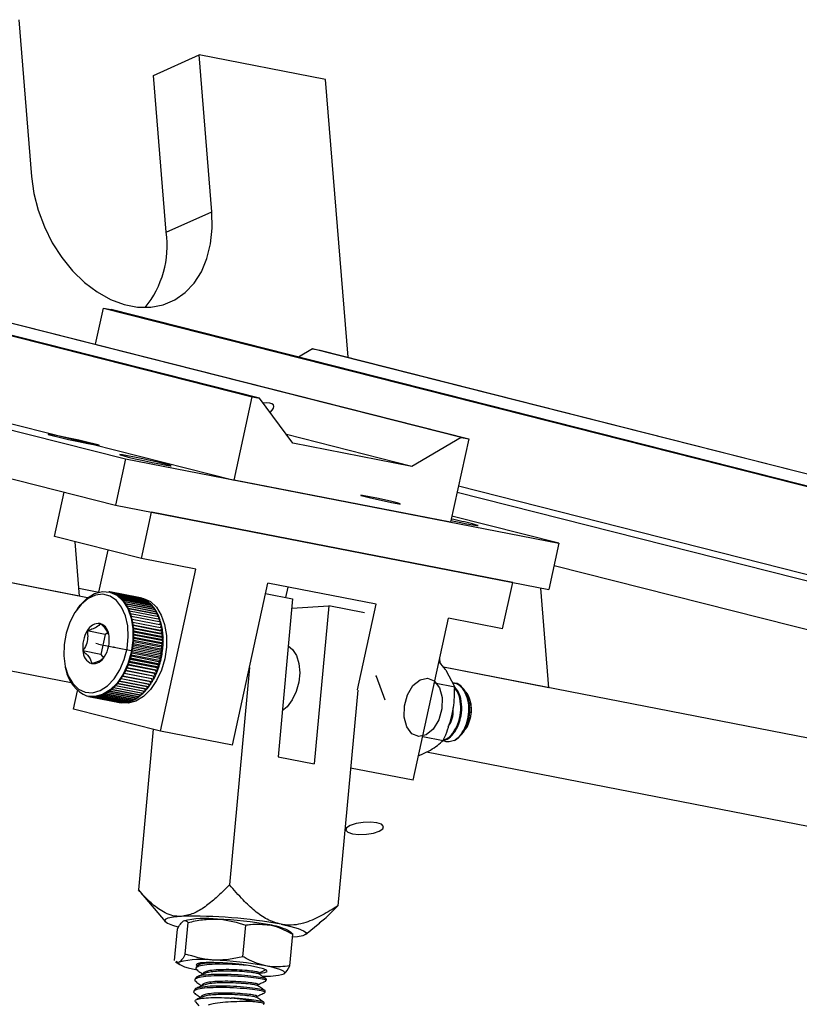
# Model space of a CAD drawing. Header units: inches. Extents: x 0.1 to 43.9, y 0.1 to 33.9.
# Tile 34 of 48: x 28.9 to 29.9, y 10.6 to 11.9. Entities that reach past the tile are written whole.
import ezdxf

# ---------------------------------------------------------------- set-up
doc = ezdxf.new("R2010")
doc.units = ezdxf.units.IN
doc.header["$MEASUREMENT"] = 0
doc.header["$PDSIZE"] = -1
doc.linetypes.add('CENTERX2', pattern=[0.8, 0.5, -0.1, 0.1, -0.1])

msp = doc.modelspace()

# ---------------------------------------------------------------- linework, layer by layer
at = {"color": 7, "linetype": 'Continuous', "lineweight": 25}
for p, q in [((28.863, 11.928), (28.8798, 11.7211)), ((29.0407, 11.8545), (29.101, 11.8816)), ((29.1178, 11.6747), (29.101, 11.8816)), ((29.2677, 11.8491), (29.101, 11.8816)), ((29.0575, 11.6476), (29.0407, 11.8545)), ((29.2974, 11.4826), (29.2677, 11.8491)), ((27.8323, 11.7702), (29.1708, 11.4306)), ((29.1807, 11.4287), (27.8422, 11.7682)), ((29.4466, 11.3769), (28.108, 11.7164)), ((28.1179, 11.7145), (29.4565, 11.375)), ((29.0575, 11.6476), (29.1178, 11.6747)), ((28.9644, 11.4998), (28.9749, 11.5476)), ((28.9749, 11.5476), (30.3134, 11.208)), ((28.9749, 11.5476), (28.9848, 11.5457)), ((28.3004, 11.5355), (29.1469, 11.3207)), ((30.3233, 11.2061), (28.9848, 11.5457)), ((28.2986, 11.5275), (29.004, 11.3485)), ((29.2506, 11.4939), (29.232, 11.4829)), ((30.5891, 11.1543), (29.2506, 11.4939)), ((29.2506, 11.4939), (29.2605, 11.4919)), ((29.2605, 11.4919), (30.599, 11.1524)), ((28.4264, 11.4307), (28.9907, 11.2875)), ((29.1469, 11.3207), (29.1708, 11.4306)), ((29.1708, 11.4306), (29.1807, 11.4287)), ((29.2243, 11.3693), (29.1807, 11.4287)), ((29.3816, 11.3386), (29.216, 11.3806)), ((29.3816, 11.3386), (29.2243, 11.3693)), ((29.4466, 11.3769), (29.3816, 11.3386)), ((29.4565, 11.375), (29.4325, 11.2651)), ((29.4466, 11.3769), (29.4565, 11.375)), ((29.004, 11.3485), (28.9907, 11.2875)), ((29.004, 11.3485), (29.5753, 11.2373)), ((29.4325, 11.2651), (29.1469, 11.3207)), ((29.4429, 11.3129), (30.2894, 11.0981)), ((28.9103, 11.2463), (28.923, 11.3047)), ((29.4412, 11.3049), (30.1466, 11.126)), ((28.9538, 11.1653), (28.2804, 11.2965)), ((28.9907, 11.2875), (29.562, 11.1762)), ((29.025, 11.2172), (29.0383, 11.2782)), ((29.5144, 11.1855), (29.0383, 11.2782)), ((29.5753, 11.2373), (29.4342, 11.273)), ((29.025, 11.2172), (28.9103, 11.2463)), ((28.9431, 11.1674), (28.9373, 11.2394)), ((29.5753, 11.2373), (29.562, 11.1762)), ((28.9687, 11.1729), (28.9808, 11.2284)), ((29.0964, 11.2033), (29.025, 11.2172)), ((29.0498, 10.9896), (29.0964, 11.2033)), ((29.569, 11.2081), (30.1333, 11.0649)), ((28.932, 11.0532), (28.2581, 11.1845)), ((28.9431, 11.1674), (28.8003, 11.1952)), ((29.1451, 10.9711), (29.1916, 11.1847)), ((29.3345, 11.1569), (29.1916, 11.1847)), ((29.5011, 11.1244), (29.5144, 11.1855)), ((28.9423, 11.1781), (28.9687, 11.1729)), ((28.9828, 11.1732), (28.9818, 11.1734)), ((28.9829, 11.1731), (29.0215, 11.1656)), ((29.0216, 11.1656), (28.983, 11.1731)), ((28.9856, 11.1725), (29.0242, 11.1649)), ((29.0244, 11.1649), (28.9858, 11.1724)), ((28.9883, 11.1715), (29.0269, 11.164)), ((29.027, 11.1639), (28.9884, 11.1714)), ((28.9908, 11.1703), (29.0295, 11.1627)), ((29.0296, 11.1627), (28.991, 11.1702)), ((29.1886, 11.1709), (29.2242, 11.1639)), ((29.2153, 11.1657), (29.2183, 11.1795)), ((29.562, 11.0468), (29.5513, 11.1783)), ((28.9933, 11.1688), (29.032, 11.1613)), ((29.0321, 11.1612), (28.9935, 11.1687)), ((28.9958, 11.167), (29.0344, 11.1595)), ((29.0345, 11.1594), (28.9959, 11.1669)), ((28.9981, 11.165), (29.0367, 11.1575)), ((29.0368, 11.1574), (28.9982, 11.1649)), ((29.0002, 11.1628), (29.0389, 11.1552)), ((29.039, 11.1551), (29.0004, 11.1626)), ((29.0023, 11.1603), (29.0409, 11.1527)), ((29.041, 11.1526), (29.0024, 11.1601)), ((29.0042, 11.1575), (29.0428, 11.15)), ((29.043, 11.1498), (29.0043, 11.1574)), ((29.0259, 11.1648), (29.0214, 11.1656)), ((29.0216, 11.1656), (29.0217, 11.1654)), ((29.0244, 11.1649), (29.0244, 11.1645)), ((29.027, 11.1639), (29.0271, 11.1632)), ((29.0296, 11.1627), (29.0296, 11.1617)), ((29.0321, 11.1612), (29.0321, 11.1599)), ((29.0345, 11.1594), (29.0344, 11.1579)), ((29.0368, 11.1574), (29.0366, 11.1557)), ((29.2242, 11.1639), (29.205, 10.9555)), ((29.3098, 11.0438), (29.3345, 11.1569)), ((28.9408, 11.1514), (28.9391, 11.1491)), ((29.006, 11.1546), (29.0446, 11.1471)), ((29.0447, 11.1469), (29.0061, 11.1544)), ((29.0077, 11.1515), (29.0463, 11.144)), ((29.0464, 11.1438), (29.0077, 11.1513)), ((29.0091, 11.1482), (29.0478, 11.1406)), ((29.0478, 11.1404), (29.0092, 11.1479)), ((29.0105, 11.1446), (29.0491, 11.1371)), ((29.0492, 11.1369), (29.0105, 11.1444)), ((29.039, 11.1551), (29.0387, 11.1532)), ((29.041, 11.1526), (29.0406, 11.1505)), ((29.043, 11.1498), (29.0424, 11.1475)), ((29.0447, 11.1469), (29.044, 11.1444)), ((29.0464, 11.1438), (29.0455, 11.1411)), ((29.2231, 11.1519), (29.2718, 11.1547)), ((29.2718, 11.1547), (29.2526, 10.9462)), ((29.3191, 11.1454), (29.2718, 11.1547)), ((29.0116, 11.141), (29.0502, 11.1335)), ((29.0503, 11.1332), (29.0117, 11.1407)), ((29.0126, 11.1372), (29.0512, 11.1296)), ((29.0513, 11.1294), (29.0127, 11.1369)), ((29.0134, 11.1332), (29.052, 11.1257)), ((29.0521, 11.1254), (29.0135, 11.133)), ((29.0478, 11.1404), (29.0467, 11.1376)), ((29.0492, 11.1369), (29.0479, 11.1339)), ((29.0503, 11.1332), (29.0488, 11.1301)), ((29.3831, 10.9247), (29.4297, 11.1384)), ((29.5011, 11.1244), (29.4297, 11.1384)), ((28.9772, 11.1172), (28.9534, 11.1219)), ((28.9805, 11.1191), (28.9772, 11.1172)), ((29.0141, 11.1292), (29.0527, 11.1216)), ((29.0501, 11.1222), (29.0141, 11.1292)), ((29.0527, 11.1214), (29.0141, 11.1289)), ((29.0506, 11.1182), (29.0145, 11.1253)), ((29.0145, 11.125), (29.0531, 11.1175)), ((29.0532, 11.1172), (29.0145, 11.1247)), ((29.0509, 11.1143), (29.0148, 11.1213)), ((29.0148, 11.1207), (29.0534, 11.1132)), ((29.0534, 11.113), (29.0148, 11.1205)), ((29.0513, 11.1294), (29.0495, 11.1262)), ((29.0521, 11.1254), (29.0501, 11.1222)), ((29.0501, 11.1222), (29.0527, 11.1216)), ((29.0527, 11.1214), (29.0506, 11.1182)), ((29.0506, 11.1182), (29.0531, 11.1175)), ((28.9772, 11.1172), (28.9714, 11.0908)), ((29.0506, 11.0977), (29.0143, 11.1048)), ((29.0145, 11.1077), (29.0531, 11.1001)), ((29.0531, 11.0999), (29.0145, 11.1074)), ((29.0509, 11.1019), (29.0146, 11.109)), ((29.0511, 11.1061), (29.0148, 11.1131)), ((29.0148, 11.1121), (29.0534, 11.1045)), ((29.0534, 11.1043), (29.0148, 11.1118)), ((29.0511, 11.1102), (29.0149, 11.1172)), ((29.0149, 11.1164), (29.0535, 11.1089)), ((29.0535, 11.1086), (29.0149, 11.1162)), ((29.0532, 11.1172), (29.0509, 11.1143)), ((29.0509, 11.1143), (29.0534, 11.1132)), ((29.0534, 11.113), (29.0511, 11.1102)), ((29.0511, 11.1102), (29.0535, 11.1089)), ((29.0535, 11.1086), (29.0511, 11.1061)), ((29.0511, 11.1061), (29.0534, 11.1045)), ((28.9714, 11.0908), (28.9476, 11.0954)), ((29.0485, 11.0852), (29.0122, 11.0923)), ((29.0126, 11.0945), (29.0512, 11.0869)), ((29.0512, 11.0867), (29.0126, 11.0942)), ((29.0494, 11.0894), (29.013, 11.0965)), ((29.0134, 11.0988), (29.052, 11.0913)), ((29.052, 11.091), (29.0134, 11.0986)), ((29.0501, 11.0936), (29.0137, 11.1006)), ((29.0526, 11.0955), (29.014, 11.103)), ((29.0141, 11.1032), (29.0527, 11.0957)), ((29.0526, 11.0955), (29.0501, 11.0936)), ((29.0501, 11.0936), (29.052, 11.0913)), ((29.0531, 11.0999), (29.0506, 11.0977)), ((29.0506, 11.0977), (29.0527, 11.0957)), ((29.0534, 11.1043), (29.0509, 11.1019)), ((29.0509, 11.1019), (29.0531, 11.1001)), ((28.9714, 11.0908), (28.9746, 11.0861)), ((29.045, 11.0732), (29.0087, 11.0802)), ((29.0091, 11.0816), (29.0478, 11.0741)), ((29.0477, 11.0738), (29.0091, 11.0813)), ((29.0463, 11.0771), (29.01, 11.0842)), ((29.049, 11.078), (29.0104, 11.0856)), ((29.0105, 11.0858), (29.0491, 11.0783)), ((29.0475, 11.0811), (29.0111, 11.0882)), ((29.0116, 11.0901), (29.0502, 11.0826)), ((29.0502, 11.0823), (29.0116, 11.0898)), ((29.0502, 11.0823), (29.0475, 11.0811)), ((29.0475, 11.0811), (29.0491, 11.0783)), ((29.0512, 11.0867), (29.0485, 11.0852)), ((29.0485, 11.0852), (29.0502, 11.0826)), ((29.052, 11.091), (29.0494, 11.0894)), ((29.0494, 11.0894), (29.0512, 11.0869)), ((29.4189, 11.0787), (29.4183, 11.086)), ((28.9244, 11.0739), (28.9251, 11.071)), ((29.0023, 11.0658), (29.0409, 11.0583)), ((29.0401, 11.0619), (29.0039, 11.069)), ((29.0427, 11.0618), (29.0041, 11.0693)), ((29.0042, 11.0696), (29.0429, 11.062)), ((29.0418, 11.0656), (29.0057, 11.0726)), ((29.0445, 11.0657), (29.0059, 11.0732)), ((29.006, 11.0735), (29.0446, 11.0659)), ((29.0435, 11.0693), (29.0072, 11.0764)), ((29.0462, 11.0697), (29.0076, 11.0772)), ((29.0077, 11.0775), (29.0463, 11.0699)), ((29.0445, 11.0657), (29.0418, 11.0656)), ((29.0462, 11.0697), (29.0435, 11.0693)), ((29.0435, 11.0693), (29.0446, 11.0659)), ((29.0477, 11.0738), (29.045, 11.0732)), ((29.045, 11.0732), (29.0463, 11.0699)), ((29.049, 11.078), (29.0463, 11.0771)), ((29.0463, 11.0771), (29.0478, 11.0741)), ((29.1674, 11.0736), (29.1411, 10.7869)), ((29.562, 11.0468), (29.423, 11.0739)), ((30.0964, 10.9427), (29.423, 11.0739)), ((29.4379, 11.0479), (29.4267, 11.0693)), ((29.0342, 11.0478), (28.9956, 11.0553)), ((28.9958, 11.0555), (29.0344, 11.048)), ((29.0365, 11.051), (28.9979, 11.0586)), ((28.9981, 11.0588), (29.0367, 11.0512)), ((29.0387, 11.0545), (29.0001, 11.062)), ((29.0003, 11.0622), (29.0389, 11.0547)), ((29.0382, 11.0584), (29.0021, 11.0655)), ((29.0408, 11.0581), (29.0022, 11.0656)), ((29.0362, 11.055), (29.0367, 11.0512)), ((29.0408, 11.0581), (29.0382, 11.0584)), ((29.0382, 11.0584), (29.0389, 11.0547)), ((29.0427, 11.0618), (29.0401, 11.0619)), ((29.0401, 11.0619), (29.0409, 11.0583)), ((29.0418, 11.0656), (29.0429, 11.062)), ((29.4111, 11.0531), (29.4379, 11.0479)), ((29.4378, 11.0528), (29.4364, 11.053)), ((28.9351, 11.0187), (28.9404, 11.0428)), ((29.0185, 11.0329), (28.9799, 11.0404)), ((28.9801, 11.0405), (29.0187, 11.033)), ((29.0213, 11.0348), (28.9827, 11.0423)), ((28.9829, 11.0424), (29.0215, 11.0349)), ((29.024, 11.0369), (28.9854, 11.0445)), ((28.9856, 11.0446), (29.0242, 11.0371)), ((29.0267, 11.0393), (28.9881, 11.0468)), ((28.9883, 11.047), (29.0269, 11.0395)), ((29.0293, 11.0419), (28.9907, 11.0494)), ((28.9909, 11.0496), (29.0295, 11.0421)), ((29.0318, 11.0448), (28.9932, 11.0523)), ((28.9934, 11.0525), (29.032, 11.0449)), ((29.0244, 11.0398), (29.0242, 11.0371)), ((29.027, 11.0424), (29.0269, 11.0395)), ((29.0295, 11.0452), (29.0295, 11.0421)), ((29.0318, 11.0483), (29.032, 11.0449)), ((29.0341, 11.0515), (29.0344, 11.048)), ((29.31, 11.0437), (29.2839, 10.7591)), ((28.9549, 11.0353), (28.9559, 11.0351)), ((28.9956, 11.0274), (28.957, 11.0349)), ((28.9572, 11.0349), (28.9958, 11.0274)), ((28.9985, 11.0271), (28.9598, 11.0346)), ((28.96, 11.0346), (28.9986, 11.0271)), ((29.0013, 11.0271), (28.9627, 11.0346)), ((28.9629, 11.0347), (29.0015, 11.0271)), ((29.0042, 11.0274), (28.9656, 11.0349)), ((28.9657, 11.0349), (29.0043, 11.0274)), ((29.0071, 11.028), (28.9684, 11.0355)), ((28.9686, 11.0355), (29.0072, 11.028)), ((29.0099, 11.0288), (28.9713, 11.0363)), ((28.9715, 11.0364), (29.0101, 11.0288)), ((29.0128, 11.0299), (28.9742, 11.0374)), ((28.9744, 11.0375), (29.013, 11.03)), ((29.0157, 11.0313), (28.9771, 11.0388)), ((28.9773, 11.0389), (29.0159, 11.0314)), ((28.9945, 11.0276), (28.999, 11.0267)), ((28.9959, 11.0276), (28.9958, 11.0274)), ((28.9989, 11.0276), (28.9986, 11.0271)), ((29.0018, 11.0279), (29.0015, 11.0271)), ((29.0047, 11.0284), (29.0043, 11.0274)), ((29.0077, 11.0292), (29.0072, 11.028)), ((29.0106, 11.0303), (29.0101, 11.0288)), ((29.0134, 11.0317), (29.013, 11.03)), ((29.0163, 11.0333), (29.0159, 11.0314)), ((29.0191, 11.0352), (29.0187, 11.033)), ((29.0218, 11.0374), (29.0215, 11.0349)), ((29.4589, 11.0262), (29.4585, 11.0281)), ((29.0498, 10.9896), (28.9351, 11.0187)), ((29.0403, 10.9921), (29.0208, 10.7801)), ((29.1451, 10.9711), (29.0498, 10.9896)), ((29.4488, 10.9875), (29.4495, 10.9885)), ((29.4518, 10.9918), (29.4524, 10.9926)), ((29.3957, 10.9826), (29.4229, 10.9773)), ((29.3902, 10.9571), (29.4042, 10.9634)), ((30.0746, 10.8306), (29.4007, 10.9619)), ((29.205, 10.9555), (29.2526, 10.9462)), ((29.3831, 10.9247), (29.3006, 10.9408)), ((29.0208, 10.7801), (29.025, 10.7754)), ((29.0243, 10.7759), (29.0561, 10.7383)), ((29.0684, 10.6869), (29.0722, 10.7285)), ((29.0826, 10.6955), (29.0864, 10.7371)), ((29.1586, 10.692), (29.1624, 10.7336)), ((29.2413, 10.7213), (29.2599, 10.7365)), ((29.2225, 10.7233), (29.2174, 10.7268)), ((29.2205, 10.6799), (29.2243, 10.7216)), ((29.2243, 10.7216), (29.2224, 10.7231)), ((29.0698, 10.6854), (29.0753, 10.6816)), ((29.0969, 10.6785), (29.0967, 10.6766)), ((29.0955, 10.6631), (29.0953, 10.6611)), ((29.1063, 10.6698), (29.1062, 10.6691)), ((29.1049, 10.6544), (29.1048, 10.6536)), ((29.1894, 10.6603), (29.1896, 10.6622)), ((29.0941, 10.6476), (29.0939, 10.6457)), ((29.1035, 10.639), (29.1034, 10.6382)), ((29.188, 10.6448), (29.1881, 10.6468)), ((29.0959, 10.6324), (29.1003, 10.6272)), ((29.1865, 10.6294), (29.1867, 10.6313))]:
    msp.add_line(p, q, dxfattribs=at)
at = {"color": 7, "linetype": 'CENTERX2'}
for p, q in [((28.9683, 11.1043), (28.9648, 11.105)), ((28.9683, 11.1043), (29.009, 11.0964)), ((29.009, 11.0964), (29.0124, 11.0957)), ((29.3345, 11.0619), (29.3457, 11.0308))]:
    msp.add_line(p, q, dxfattribs=at)
at = {"color": 7, "linetype": 'Continuous', "lineweight": 25, "flags": 128}
for points in [[(28.8798, 11.7211), (28.8829, 11.6988), (28.8886, 11.6765), (28.8968, 11.6546), (28.9072, 11.6338), (28.9197, 11.6143), (28.934, 11.5968), (28.9497, 11.5815), (28.9665, 11.5688), (28.984, 11.5589), (29.0019, 11.5522), (29.0197, 11.5488), (29.037, 11.5486), (29.0535, 11.5518), (29.0687, 11.5583), (29.0824, 11.5679), (29.0942, 11.5803), (29.1039, 11.5955), (29.1112, 11.6129), (29.1161, 11.6322), (29.1183, 11.6529), (29.1178, 11.6747)], [(29.0566, 11.3417), (29.0482, 11.3437), (29.0379, 11.3461), (29.0266, 11.3486), (29.0158, 11.3509), (29.0064, 11.3527), (28.9997, 11.3539), (28.9962, 11.3544), (28.9963, 11.354), (29.0002, 11.3529), (29.0072, 11.3511), (29.0167, 11.3489), (29.0277, 11.3464), (29.0389, 11.344), (29.0491, 11.3419), (29.0573, 11.3403), (29.0625, 11.3395), (29.0642, 11.3394), (29.0622, 11.3402), (29.0566, 11.3417)], [(29.433, 11.2674), (29.4436, 11.2651), (29.4538, 11.2631), (29.462, 11.2615), (29.4672, 11.2607), (29.4688, 11.2606), (29.4668, 11.2614), (29.4613, 11.2628)], [(28.9508, 11.0408), (28.9605, 11.0402), (28.9704, 11.0431), (28.98, 11.0493), (28.9887, 11.0585), (28.9962, 11.0702), (29.002, 11.0838), (29.0058, 11.0986), (29.0074, 11.1137), (29.0067, 11.1283), (29.0037, 11.1417), (28.9986, 11.1531), (28.9918, 11.1619), (28.9834, 11.1676), (28.9741, 11.17), (28.9642, 11.1688), (28.9544, 11.1643), (28.9452, 11.1565), (28.937, 11.146), (28.9303, 11.1332), (28.9255, 11.1189), (28.9228, 11.1039), (28.9224, 11.089), (28.9242, 11.0749), (28.9283, 11.0624), (28.9343, 11.0522), (28.9419, 11.0449), (28.9508, 11.0408)], [(28.9408, 11.1514), (28.944, 11.1557), (28.9532, 11.1648), (28.9631, 11.1709), (28.9733, 11.1737), (28.9833, 11.173), (28.9925, 11.1689), (29.0005, 11.1615), (29.0069, 11.1512), (29.0113, 11.1386), (29.0136, 11.1243), (29.0136, 11.109), (29.0113, 11.0934), (29.0069, 11.0784), (29.0006, 11.0647), (28.9926, 11.053), (28.9834, 11.0438), (28.9735, 11.0377), (28.9633, 11.035), (28.9533, 11.0357), (28.9533, 11.0357)], [(29.0259, 11.1648), (29.0274, 11.1644), (29.0366, 11.1603), (29.0446, 11.1529), (29.051, 11.1426), (29.0554, 11.13), (29.0577, 11.1157), (29.0577, 11.1004), (29.0555, 11.0848), (29.0511, 11.0698), (29.0447, 11.0561), (29.0367, 11.0444), (29.0276, 11.0353), (29.0176, 11.0291), (29.0074, 11.0264), (28.999, 11.0267)], [(29.2185, 11.1021), (29.2239, 11.0974), (29.2291, 11.0892), (29.2324, 11.0786), (29.2335, 11.0666), (29.2323, 11.054), (29.229, 11.0417), (29.2238, 11.0307), (29.217, 11.0217), (29.2106, 11.0164)], [(29.3031, 10.8541), (29.3117, 10.8532), (29.3214, 10.8536), (29.3308, 10.8551), (29.3384, 10.8576), (29.3431, 10.8607), (29.3442, 10.8638), (29.3415, 10.8666), (29.3354, 10.8686), (29.3269, 10.8695), (29.3172, 10.8691), (29.3078, 10.8675), (29.3001, 10.8651), (29.2954, 10.862), (29.2943, 10.8588), (29.297, 10.8561), (29.3031, 10.8541)], [(29.0774, 10.7452), (29.0671, 10.7442), (29.0598, 10.7428), (29.056, 10.7409), (29.0558, 10.7387), (29.0592, 10.7361), (29.0659, 10.7334), (29.0726, 10.7315)], [(29.209, 10.7347), (29.2217, 10.7319), (29.2317, 10.7291), (29.2385, 10.7263), (29.2419, 10.7238), (29.2416, 10.7216), (29.2378, 10.7197), (29.2306, 10.7183), (29.2239, 10.7176)], [(29.0749, 10.685), (29.0739, 10.6839), (29.0741, 10.6828), (29.0755, 10.6815), (29.078, 10.6802), (29.0817, 10.6788), (29.0864, 10.6774), (29.0922, 10.676), (29.0988, 10.6746)], [(29.1802, 10.6703), (29.1815, 10.6704), (29.1876, 10.6712), (29.1904, 10.6725), (29.1897, 10.6741), (29.1857, 10.676), (29.1785, 10.6779), (29.1688, 10.6798), (29.1572, 10.6815), (29.1447, 10.6829), (29.132, 10.6839), (29.1203, 10.6843), (29.1103, 10.6843), (29.1028, 10.6837), (29.0983, 10.6826), (29.0972, 10.6811), (29.0984, 10.68)], [(29.2128, 10.6694), (29.2138, 10.6705), (29.2136, 10.6716), (29.2123, 10.6729), (29.2097, 10.6742), (29.206, 10.6756), (29.2013, 10.677), (29.1956, 10.6784), (29.189, 10.6798)]]:
    msp.add_lwpolyline(points, dxfattribs=at)
at = {"color": 7, "linetype": 'Continuous', "flags": 128}
for points in [[(28.9637, 11.367), (28.9689, 11.3662), (28.969, 11.3666), (28.964, 11.368), (28.9547, 11.3703), (28.9424, 11.3732), (28.9291, 11.3761), (28.9167, 11.3786), (28.9072, 11.3804), (28.902, 11.3812), (28.9019, 11.3808), (28.9069, 11.3794), (28.9162, 11.3771), (28.9285, 11.3743), (28.9418, 11.3714), (28.9542, 11.3688), (28.9637, 11.367)], [(29.3619, 11.2897), (29.3659, 11.2891), (29.366, 11.2894), (29.3621, 11.2905), (29.3549, 11.2923), (29.3455, 11.2945), (29.3352, 11.2967), (29.3257, 11.2987), (29.3184, 11.3), (29.3143, 11.3006), (29.3143, 11.3004), (29.3181, 11.2993), (29.3253, 11.2975), (29.3348, 11.2953), (29.345, 11.2931), (29.3545, 11.2911), (29.3619, 11.2897)], [(29.3757, 11.0376), (29.3829, 11.0497), (29.3922, 11.0574), (29.4021, 11.0595), (29.411, 11.0558), (29.4178, 11.0468), (29.4213, 11.0338), (29.4209, 11.0189), (29.4168, 11.0043), (29.4096, 10.9922), (29.4004, 10.9845), (29.3905, 10.9824), (29.3815, 10.9861), (29.3748, 10.9951), (29.3713, 11.0081), (29.3716, 11.023), (29.3757, 11.0376)]]:
    msp.add_lwpolyline(points, dxfattribs=at)
at = {"color": 7, "linetype": 'Continuous', "lineweight": 25}
for centre, radius, start, end in [((28.9287, 11.6301), 0.13, 320.9724, 7.7421), ((29.2413, 10.3744), 0.9153, 76.0949, 77.8865), ((28.9775, 11.1459), 0.0278, 73.0371, 78.484), ((28.9772, 11.1449), 0.0288, 67.4002, 72.6864), ((28.9769, 11.1442), 0.0296, 61.8231, 67.0338), ((28.976, 11.1426), 0.0315, 56.4765, 61.4659), ((28.9751, 11.1413), 0.033, 51.2869, 56.1465), ((28.9733, 11.139), 0.0359, 46.422, 51.0012), ((28.9713, 11.1369), 0.0389, 41.7786, 46.1259), ((28.9685, 11.1344), 0.0426, 37.4141, 41.4994), ((28.9659, 11.1324), 0.0459, 33.2829, 37.1889), ((28.9615, 11.1295), 0.0511, 29.4404, 33.0556), ((29.0161, 11.1383), 0.0278, 73.0371, 78.484), ((29.0158, 11.1374), 0.0288, 67.4002, 72.6864), ((29.0155, 11.1367), 0.0296, 61.8231, 67.0338), ((29.0146, 11.135), 0.0315, 56.4765, 61.4659), ((29.0137, 11.1337), 0.033, 51.2869, 56.1465), ((29.0119, 11.1315), 0.0359, 46.422, 51.0012), ((29.0099, 11.1293), 0.0389, 41.7786, 46.1259), ((28.9578, 11.1274), 0.0554, 25.7786, 29.2162), ((28.9527, 11.1249), 0.0611, 22.3544, 25.5637), ((28.9476, 11.1229), 0.0665, 19.1056, 22.1349), ((28.9432, 11.1214), 0.0712, 16.0044, 18.9105), ((29.0071, 11.1269), 0.0426, 37.4141, 41.4994), ((29.0045, 11.1248), 0.0459, 33.2829, 37.1889), ((29.0001, 11.122), 0.0511, 29.4404, 33.0556), ((28.9964, 11.1199), 0.0554, 25.7786, 29.2162), ((28.9913, 11.1174), 0.0611, 22.3544, 25.5637), ((28.9687, 11.1146), 0.0169, 83.4815, 154.6762), ((28.9636, 11.1144), 0.0185, 0.7168, 67.7068), ((28.9371, 11.1196), 0.0775, 13.0861, 15.8212), ((28.9318, 11.1184), 0.0829, 10.2701, 12.8844), ((28.9279, 11.1177), 0.087, 7.5597, 10.1051), ((28.9862, 11.1154), 0.0665, 19.1056, 22.1349), ((28.9818, 11.1138), 0.0712, 16.0044, 18.9105), ((28.9757, 11.1121), 0.0775, 13.0861, 15.8212), ((28.9882, 11.1004), 0.0409, 148.3646, 187.0321), ((28.9211, 11.1168), 0.0938, 4.9851, 7.3879), ((28.917, 11.1165), 0.0979, 2.4604, 4.7992), ((28.9132, 11.1164), 0.1017, 0.0075, 2.2912), ((28.9704, 11.1109), 0.0829, 10.2701, 12.8844), ((28.9665, 11.1102), 0.087, 7.5597, 10.1051), ((28.9597, 11.1093), 0.0938, 4.9851, 7.3879), ((28.9415, 11.1096), 0.0409, 328.3646, 7.0321), ((28.9049, 11.1168), 0.11, 352.9422, 355.1104), ((28.9079, 11.1165), 0.107, 355.2489, 357.4637), ((28.9109, 11.1164), 0.104, 357.6037, 359.8605), ((28.9556, 11.109), 0.0979, 2.4604, 4.7992), ((28.9518, 11.1089), 0.1017, 0.0075, 2.2912), ((28.9495, 11.1089), 0.104, 357.6037, 359.8605), ((28.9661, 11.0957), 0.0185, 180.7146, 247.7106), ((28.9023, 11.1172), 0.1126, 346.0608, 348.1889), ((28.9034, 11.117), 0.1115, 348.3432, 350.4947), ((28.9041, 11.1169), 0.1108, 350.6322, 352.7928), ((28.9427, 11.1094), 0.1108, 350.6322, 352.7928), ((28.9435, 11.1092), 0.11, 352.9422, 355.1104), ((28.9465, 11.109), 0.107, 355.2489, 357.4637), ((28.961, 11.0954), 0.0169, 263.4761, 334.6787), ((28.9083, 11.1156), 0.1064, 339.0348, 341.2491), ((28.9065, 11.1161), 0.1083, 341.396, 343.5896), ((28.9035, 11.117), 0.1115, 343.7492, 345.8923), ((28.9421, 11.1095), 0.1115, 343.7492, 345.8923), ((28.9409, 11.1097), 0.1126, 346.0608, 348.1889), ((28.9421, 11.1095), 0.1115, 348.3432, 350.4947), ((28.9712, 11.0789), 0.0468, 189.6765, 247.5497), ((28.919, 11.1109), 0.0948, 331.5679, 333.9613), ((28.9154, 11.1127), 0.0987, 334.1234, 336.4558), ((28.9117, 11.1142), 0.1027, 336.6057, 338.8763), ((28.954, 11.1051), 0.0987, 334.1234, 336.4558), ((28.9504, 11.1067), 0.1027, 336.6057, 338.8763), ((28.9469, 11.108), 0.1064, 339.0348, 341.2491), ((28.9451, 11.1086), 0.1083, 341.396, 343.5896), ((28.9364, 11.0998), 0.0741, 320.2616, 323.0821), ((28.9323, 11.1029), 0.0792, 323.2747, 325.9745), ((28.9285, 11.1054), 0.0837, 326.1418, 328.7527), ((28.923, 11.1088), 0.0902, 328.9142, 331.3855), ((28.9672, 11.0979), 0.0837, 326.1418, 328.7527), ((28.9616, 11.1013), 0.0902, 328.9142, 331.3855), ((28.9576, 11.1034), 0.0948, 331.5679, 333.9613), ((28.9567, 11.0774), 0.0437, 298.1378, 302.168), ((28.9544, 11.0811), 0.048, 302.3929, 306.1706), ((28.9519, 11.0845), 0.0522, 306.3885, 309.9678), ((28.9489, 11.0881), 0.0569, 310.1493, 313.535), ((28.945, 11.0922), 0.0626, 313.7216, 316.8857), ((28.9414, 11.0956), 0.0676, 317.0601, 320.0738), ((28.9836, 11.0847), 0.0626, 313.7216, 316.8857), ((28.98, 11.0881), 0.0676, 317.0601, 320.0738), ((28.975, 11.0923), 0.0741, 320.2616, 323.0821), ((28.9709, 11.0954), 0.0792, 323.2747, 325.9745), ((28.961, 11.0613), 0.0266, 258.9138, 261.4067), ((28.9613, 11.0629), 0.0283, 261.7179, 267.0797), ((28.9613, 11.0637), 0.0291, 267.4604, 272.7221), ((28.9613, 11.0644), 0.0297, 273.0443, 278.2617), ((28.9609, 11.0668), 0.0322, 278.5841, 283.4952), ((28.9605, 11.0686), 0.0341, 283.8269, 288.5793), ((28.9595, 11.0716), 0.0372, 288.8769, 293.3417), ((28.9581, 11.0746), 0.0405, 293.6457, 297.8621), ((28.9998, 11.0548), 0.0277, 255.9112, 261.3703), ((28.9999, 11.0554), 0.0283, 261.7179, 267.0797), ((28.9999, 11.0562), 0.0291, 267.4604, 272.7221), ((28.9999, 11.0568), 0.0297, 273.0443, 278.2617), ((28.9995, 11.0593), 0.0322, 278.5841, 283.4952), ((28.9991, 11.0611), 0.0341, 283.8269, 288.5793), ((28.9981, 11.064), 0.0372, 288.8769, 293.3417), ((28.9968, 11.0671), 0.0405, 293.6457, 297.8621), ((28.9953, 11.0699), 0.0437, 298.1378, 302.168), ((28.993, 11.0735), 0.048, 302.3929, 306.1706), ((28.9905, 11.077), 0.0522, 306.3885, 309.9678), ((28.9875, 11.0805), 0.0569, 310.1493, 313.535), ((29.4173, 11.0169), 0.0426, 325.3426, 12.6109), ((29.4177, 11.0106), 0.0388, 300.7307, 339.5178), ((29.0938, 10.1209), 0.6245, 79.37, 91.5015), ((29.1097, 10.6129), 0.1296, 83.2029, 103.2859), ((29.103, 10.2358), 0.5063, 79.651, 87.5081), ((29.1851, 10.6615), 0.0729, 63.7315, 83.0652), ((29.1047, 10.5589), 0.1295, 83.2017, 103.2871), ((29.098, 10.1816), 0.5064, 79.6525, 87.5075), ((29.1903, 10.7466), 0.0804, 265.6061, 286.2689), ((29.1192, 10.3742), 0.2643, 77.8166, 84.8238)]:
    msp.add_arc(centre, radius, start, end, dxfattribs=at)
msp.add_ellipse((29.172, 11.4085), major_axis=(0.0273, 0.0104), ratio=0.347153, start_param=5.543215, end_param=7.21581, dxfattribs=at)
for points, knots in [([(28.9706, 11.1315), (28.9694, 11.1298), (28.9672, 11.1271), (28.9602, 11.1239), (28.9555, 11.1225), (28.9534, 11.1219)], [0, 0, 0, 0, 0.439135, 0.751365, 1, 1, 1, 1]), ([(28.9813, 11.1168), (28.981, 11.1183), (28.9803, 11.1213), (28.9759, 11.1267), (28.9722, 11.13), (28.9706, 11.1315)], [0, 0, 0, 0, 0.344824, 0.709573, 1, 1, 1, 1]), ([(28.9534, 11.1219), (28.9536, 11.1203), (28.9542, 11.1158), (28.9537, 11.1077), (28.9508, 11.1005), (28.9484, 11.0966), (28.9476, 11.0954)], [0, 0, 0, 0, 0.180945, 0.506278, 0.843967, 1, 1, 1, 1]), ([(28.9476, 11.0954), (28.9505, 11.0928), (28.9554, 11.0883), (28.9585, 11.0824), (28.9589, 11.0798), (28.9591, 11.0786)], [0, 0, 0, 0, 0.439122, 0.751382, 1, 1, 1, 1]), ([(28.9591, 11.0786), (28.9628, 11.0797), (28.9691, 11.0817), (28.9743, 11.0853), (28.9757, 11.0873), (28.9763, 11.0882)], [0, 0, 0, 0, 0.439134, 0.751365, 1, 1, 1, 1]), ([(29.4267, 11.0693), (29.4263, 11.0698), (29.4238, 11.0736), (29.4202, 11.0774), (29.4171, 11.0807)], [0, 0, 0, 0, 0.141972, 1, 1, 1, 1]), ([(29.4375, 10.9772), (29.4397, 10.9788), (29.445, 10.9825), (29.4517, 10.9932), (29.4562, 11.0078), (29.457, 11.0234), (29.4538, 11.0378), (29.4469, 11.0479), (29.4405, 11.053), (29.4367, 11.0528), (29.4364, 11.0528)], [0, 0, 0, 0, 0.1084243, 0.2548414, 0.4012614, 0.5476782, 0.6940975, 0.8405176, 0.9869374, 1, 1, 1, 1]), ([(29.4227, 10.9776), (29.4237, 10.9776), (29.4278, 10.9777), (29.4358, 10.9844), (29.443, 10.9962), (29.447, 11.011), (29.4476, 11.0252), (29.4449, 11.0388), (29.4405, 11.0446), (29.4386, 11.0472)], [0, 0, 0, 0, 0.0564023, 0.2191499, 0.423695, 0.5442123, 0.7069564, 0.8697034, 1, 1, 1, 1]), ([(29.4235, 10.9787), (29.4246, 10.9788), (29.4281, 10.979), (29.4344, 10.985), (29.4412, 10.9952), (29.4457, 11.01), (29.4463, 11.0254), (29.4436, 11.0389), (29.4394, 11.0446), (29.4375, 11.0471)], [0, 0, 0, 0, 0.063654, 0.189604, 0.359689, 0.529777, 0.699861, 0.869949, 1, 1, 1, 1]), ([(29.4346, 11.0118), (29.4352, 11.0147), (29.4375, 11.0267), (29.4377, 11.0388), (29.4379, 11.0479)], [0, 0, 0, 0, 0.242017, 1, 1, 1, 1]), ([(29.454, 10.997), (29.4551, 11.0005), (29.4577, 11.0088), (29.4582, 11.0232), (29.4551, 11.0375), (29.4482, 11.0477), (29.4419, 11.0528), (29.438, 11.0525), (29.4377, 11.0525)], [0, 0, 0, 0, 0.1533255, 0.3603731, 0.5674245, 0.7744764, 0.9815282, 1, 1, 1, 1]), ([(29.4515, 11.0415), (29.4518, 11.0413), (29.4543, 11.0395), (29.4574, 11.033), (29.4598, 11.0231), (29.4596, 11.0118), (29.457, 11.0014), (29.4541, 10.9944), (29.4519, 10.9921), (29.4517, 10.9919)], [0, 0, 0, 0, 0.03253, 0.226608, 0.420845, 0.609195, 0.796975, 0.980895, 1, 1, 1, 1]), ([(29.4294, 10.9953), (29.4307, 10.9971), (29.4337, 11.0017), (29.436, 11.0109), (29.4361, 11.0174), (29.4361, 11.0202)], [0, 0, 0, 0, 0.277629, 0.693205, 1, 1, 1, 1]), ([(29.4229, 10.9773), (29.424, 10.9798), (29.4289, 10.9908), (29.4321, 11.0026), (29.4346, 11.0118)], [0, 0, 0, 0, 0.2239129, 1, 1, 1, 1]), ([(29.4492, 10.9887), (29.4502, 10.9899), (29.452, 10.9923), (29.4534, 10.9955), (29.454, 10.997)], [0, 0, 0, 0, 0.5493993, 1, 1, 1, 1]), ([(29.4042, 10.9634), (29.4048, 10.9638), (29.4124, 10.9682), (29.4178, 10.9729), (29.4229, 10.9773)], [0, 0, 0, 0, 0.07022, 1, 1, 1, 1]), ([(29.4375, 10.9772), (29.4352, 10.9765), (29.4302, 10.9748), (29.4249, 10.9754), (29.4228, 10.9775), (29.4227, 10.9776)], [0, 0, 0, 0, 0.450734, 0.9786649, 1, 1, 1, 1]), ([(29.0774, 10.7452), (29.0755, 10.7451), (29.0664, 10.745), (29.0518, 10.751), (29.0353, 10.7642), (29.0257, 10.7748), (29.0208, 10.7801)], [0, 0, 0, 0, 0.0893606, 0.4148424, 0.7051779, 1, 1, 1, 1]), ([(29.1411, 10.7869), (29.1352, 10.781), (29.1247, 10.7704), (29.1087, 10.7575), (29.0933, 10.7479), (29.0827, 10.7461), (29.0774, 10.7452)], [0, 0, 0, 0, 0.294302, 0.526317, 0.762373, 1, 1, 1, 1]), ([(29.209, 10.7347), (29.2028, 10.7365), (29.1906, 10.7401), (29.174, 10.7522), (29.1575, 10.7677), (29.1469, 10.7801), (29.1411, 10.7869)], [0, 0, 0, 0, 0.237622, 0.468906, 0.705697, 1, 1, 1, 1]), ([(29.2839, 10.7591), (29.2771, 10.7548), (29.2634, 10.7461), (29.241, 10.736), (29.2222, 10.7326), (29.2113, 10.7343), (29.209, 10.7347)], [0, 0, 0, 0, 0.291056, 0.585155, 0.910637, 1, 1, 1, 1]), ([(29.2594, 10.7365), (29.2617, 10.7382), (29.2701, 10.7448), (29.2781, 10.7531), (29.2839, 10.7591)], [0, 0, 0, 0, 0.265948, 1, 1, 1, 1]), ([(29.0864, 10.7371), (29.0927, 10.7385), (29.1055, 10.7415), (29.1185, 10.7415), (29.125, 10.7416)], [0, 0, 0, 0, 0.495454, 1, 1, 1, 1]), ([(29.125, 10.7416), (29.1259, 10.7415), (29.1387, 10.7408), (29.151, 10.7371), (29.1624, 10.7336)], [0, 0, 0, 0, 0.0702243, 1, 1, 1, 1]), ([(29.0722, 10.7285), (29.0735, 10.7309), (29.0762, 10.7358), (29.0787, 10.7379), (29.0799, 10.739)], [0, 0, 0, 0, 0.495465, 1, 1, 1, 1]), ([(29.0799, 10.739), (29.0801, 10.7391), (29.0824, 10.7405), (29.0845, 10.7387), (29.0864, 10.7371)], [0, 0, 0, 0, 0.0702245, 1, 1, 1, 1]), ([(29.1624, 10.7336), (29.1645, 10.734), (29.1749, 10.7357), (29.1855, 10.7346), (29.1939, 10.7338)], [0, 0, 0, 0, 0.200399, 1, 1, 1, 1]), ([(29.1939, 10.7338), (29.1963, 10.7333), (29.2067, 10.731), (29.2166, 10.7257), (29.2243, 10.7216)], [0, 0, 0, 0, 0.223533, 1, 1, 1, 1]), ([(29.0826, 10.6955), (29.0813, 10.693), (29.0786, 10.6881), (29.0762, 10.686), (29.0749, 10.685)], [0, 0, 0, 0, 0.495454, 1, 1, 1, 1]), ([(29.12, 10.6875), (29.1191, 10.6876), (29.1063, 10.6882), (29.094, 10.692), (29.0826, 10.6955)], [0, 0, 0, 0, 0.070224, 1, 1, 1, 1]), ([(29.1586, 10.692), (29.1523, 10.6905), (29.1395, 10.6876), (29.1266, 10.6875), (29.12, 10.6875)], [0, 0, 0, 0, 0.495465, 1, 1, 1, 1]), ([(29.189, 10.6798), (29.1807, 10.6822), (29.1703, 10.6852), (29.1606, 10.6909), (29.1586, 10.692)], [0, 0, 0, 0, 0.799597, 1, 1, 1, 1]), ([(29.0749, 10.685), (29.0748, 10.6849), (29.0731, 10.6839), (29.0717, 10.6851), (29.0704, 10.6862)], [0, 0, 0, 0, 0.101031, 1, 1, 1, 1]), ([(29.1629, 10.6806), (29.1613, 10.6808), (29.1544, 10.6815), (29.1395, 10.6822), (29.1217, 10.6822), (29.1069, 10.6811), (29.0981, 10.6789), (29.0954, 10.6765), (29.0982, 10.6747), (29.0991, 10.6741)], [0, 0, 0, 0, 0.053817, 0.227325, 0.400834, 0.57434, 0.747853, 0.921356, 1, 1, 1, 1]), ([(29.1278, 10.684), (29.126, 10.684), (29.1182, 10.684), (29.1074, 10.683), (29.0982, 10.6811), (29.0978, 10.6792), (29.0976, 10.6784)], [0, 0, 0, 0, 0.101384, 0.427574, 0.753772, 1, 1, 1, 1]), ([(29.1065, 10.684), (29.1059, 10.6837), (29.1036, 10.6827), (29.1013, 10.6817), (29.0996, 10.6809)], [0, 0, 0, 0, 0.245864, 1, 1, 1, 1]), ([(29.2205, 10.6799), (29.2123, 10.6789), (29.2018, 10.6776), (29.1913, 10.6794), (29.189, 10.6798)], [0, 0, 0, 0, 0.776468, 1, 1, 1, 1]), ([(29.2128, 10.6694), (29.213, 10.6695), (29.2154, 10.6711), (29.218, 10.6757), (29.2205, 10.6799)], [0, 0, 0, 0, 0.070213, 1, 1, 1, 1]), ([(29.1887, 10.6603), (29.1889, 10.6604), (29.19, 10.6609), (29.1848, 10.6623), (29.1735, 10.6641), (29.1569, 10.6658), (29.1382, 10.6668), (29.1202, 10.6668), (29.1055, 10.6657), (29.0967, 10.6635), (29.0939, 10.661), (29.0968, 10.6592), (29.0977, 10.6587)], [0, 0, 0, 0, 0.028181, 0.143146, 0.25811, 0.373073, 0.488037, 0.603002, 0.717966, 0.832929, 0.947893, 1, 1, 1, 1]), ([(29.1889, 10.6623), (29.1891, 10.6624), (29.1902, 10.6628), (29.1849, 10.6642), (29.1736, 10.6661), (29.1571, 10.6677), (29.1384, 10.6687), (29.1203, 10.6687), (29.1058, 10.6676), (29.0968, 10.6657), (29.0964, 10.6638), (29.0962, 10.663)], [0, 0, 0, 0, 0.030642, 0.155642, 0.280642, 0.405641, 0.530641, 0.655642, 0.780641, 0.90564, 1, 1, 1, 1]), ([(29.1085, 10.6701), (29.1068, 10.6693), (29.1034, 10.6678), (29.0999, 10.6662), (29.0981, 10.6655)], [0, 0, 0, 0, 0.4997685, 1, 1, 1, 1]), ([(29.0983, 10.6742), (29.0998, 10.6731), (29.1024, 10.6714), (29.1049, 10.6696), (29.1059, 10.6689)], [0, 0, 0, 0, 0.61951, 1, 1, 1, 1]), ([(29.1797, 10.6709), (29.1798, 10.671), (29.1806, 10.6712), (29.1765, 10.6722), (29.1676, 10.6734), (29.1546, 10.6745), (29.14, 10.675), (29.1259, 10.6748), (29.1151, 10.6738), (29.1086, 10.6723), (29.1063, 10.6709), (29.1064, 10.67), (29.1064, 10.6698)], [0, 0, 0, 0, 0.030163, 0.155112, 0.280062, 0.405009, 0.529961, 0.654909, 0.779861, 0.879274, 0.979954, 1, 1, 1, 1]), ([(29.1798, 10.6692), (29.1788, 10.6695), (29.1769, 10.6702), (29.1673, 10.6715), (29.1545, 10.6726), (29.1408, 10.6731), (29.1285, 10.673), (29.1203, 10.6724), (29.113, 10.6715), (29.1105, 10.6707), (29.1087, 10.67)], [0, 0, 0, 0, 0.143871, 0.289233, 0.434593, 0.579959, 0.695616, 0.812743, 0.871536, 1, 1, 1, 1]), ([(29.1892, 10.6627), (29.1877, 10.6637), (29.1845, 10.6659), (29.1814, 10.6681), (29.1798, 10.6692)], [0, 0, 0, 0, 0.500277, 1, 1, 1, 1]), ([(29.18, 10.669), (29.18, 10.6693), (29.1801, 10.6699), (29.1801, 10.6705), (29.1802, 10.6709)], [0, 0, 0, 0, 0.470571, 1, 1, 1, 1]), ([(29.1802, 10.6708), (29.1818, 10.6715), (29.1846, 10.6727), (29.1874, 10.674), (29.1885, 10.6745)], [0, 0, 0, 0, 0.587603, 1, 1, 1, 1]), ([(29.1873, 10.6449), (29.1875, 10.645), (29.1886, 10.6454), (29.1833, 10.6468), (29.172, 10.6487), (29.1555, 10.6503), (29.1368, 10.6513), (29.1188, 10.6513), (29.104, 10.6502), (29.0952, 10.648), (29.0925, 10.6456), (29.0954, 10.6438), (29.0963, 10.6433)], [0, 0, 0, 0, 0.028179, 0.143144, 0.258109, 0.373072, 0.488036, 0.603001, 0.717964, 0.832927, 0.947892, 1, 1, 1, 1]), ([(29.1875, 10.6468), (29.1877, 10.6469), (29.1888, 10.6474), (29.1835, 10.6488), (29.1722, 10.6506), (29.1556, 10.6523), (29.137, 10.6532), (29.1189, 10.6533), (29.1044, 10.6521), (29.0954, 10.6502), (29.0949, 10.6484), (29.0947, 10.6476)], [0, 0, 0, 0, 0.030641, 0.155643, 0.280642, 0.40564, 0.530641, 0.655641, 0.78064, 0.905643, 1, 1, 1, 1]), ([(29.1071, 10.6547), (29.1054, 10.6539), (29.1019, 10.6523), (29.0985, 10.6508), (29.0967, 10.65)], [0, 0, 0, 0, 0.499759, 1, 1, 1, 1]), ([(29.0968, 10.6588), (29.0984, 10.6577), (29.101, 10.6559), (29.1035, 10.6542), (29.1045, 10.6535)], [0, 0, 0, 0, 0.6195215, 1, 1, 1, 1]), ([(29.1782, 10.6555), (29.1784, 10.6555), (29.1792, 10.6558), (29.1751, 10.6567), (29.1662, 10.658), (29.1532, 10.6591), (29.1386, 10.6596), (29.1245, 10.6594), (29.1137, 10.6584), (29.1072, 10.6568), (29.1049, 10.6554), (29.105, 10.6545), (29.105, 10.6544)], [0, 0, 0, 0, 0.0301591, 0.1551105, 0.2800605, 0.4050082, 0.5299575, 0.6549101, 0.7798565, 0.8792751, 0.9799548, 1, 1, 1, 1]), ([(29.1784, 10.6537), (29.1774, 10.6541), (29.1754, 10.6548), (29.1659, 10.6561), (29.1531, 10.6571), (29.1394, 10.6576), (29.1271, 10.6575), (29.1189, 10.657), (29.1116, 10.6561), (29.1091, 10.6552), (29.1073, 10.6546)], [0, 0, 0, 0, 0.143868, 0.28923, 0.43459, 0.579952, 0.69561, 0.812738, 0.871531, 1, 1, 1, 1]), ([(29.1878, 10.6472), (29.1862, 10.6483), (29.1831, 10.6505), (29.18, 10.6526), (29.1784, 10.6537)], [0, 0, 0, 0, 0.500263, 1, 1, 1, 1]), ([(29.1786, 10.6536), (29.1786, 10.6539), (29.1787, 10.6545), (29.1787, 10.6551), (29.1787, 10.6554)], [0, 0, 0, 0, 0.470673, 1, 1, 1, 1]), ([(29.1787, 10.6553), (29.1804, 10.6561), (29.1838, 10.6576), (29.1871, 10.6591), (29.1888, 10.6598)], [0, 0, 0, 0, 0.486041, 1, 1, 1, 1]), ([(29.0959, 10.6325), (29.0956, 10.6333), (29.095, 10.6348), (29.1002, 10.6366), (29.1097, 10.6378), (29.1227, 10.6382), (29.1346, 10.6379), (29.1414, 10.6375), (29.1431, 10.6374)], [0, 0, 0, 0, 0.173831, 0.361962, 0.550799, 0.742184, 0.936276, 1, 1, 1, 1]), ([(29.0954, 10.6433), (29.097, 10.6422), (29.0996, 10.6405), (29.1021, 10.6387), (29.1031, 10.638)], [0, 0, 0, 0, 0.61951, 1, 1, 1, 1]), ([(29.1057, 10.6392), (29.104, 10.6385), (29.1014, 10.6373), (29.0988, 10.6361), (29.0979, 10.6357)], [0, 0, 0, 0, 0.663652, 1, 1, 1, 1]), ([(29.1768, 10.64), (29.177, 10.6401), (29.1778, 10.6403), (29.1737, 10.6413), (29.1648, 10.6425), (29.1518, 10.6436), (29.1372, 10.6442), (29.123, 10.644), (29.1123, 10.643), (29.1058, 10.6414), (29.1035, 10.64), (29.1036, 10.6391), (29.1036, 10.6389)], [0, 0, 0, 0, 0.030163, 0.1551141, 0.2800637, 0.4050111, 0.5299629, 0.654911, 0.779862, 0.8792754, 0.9799549, 1, 1, 1, 1]), ([(29.177, 10.6383), (29.176, 10.6386), (29.174, 10.6393), (29.1645, 10.6406), (29.1517, 10.6417), (29.138, 10.6422), (29.1257, 10.6421), (29.1174, 10.6415), (29.1102, 10.6407), (29.1076, 10.6398), (29.1059, 10.6392)], [0, 0, 0, 0, 0.143871, 0.289233, 0.434593, 0.579958, 0.695616, 0.812744, 0.871531, 1, 1, 1, 1]), ([(29.1861, 10.6314), (29.1863, 10.6315), (29.1873, 10.6319), (29.1821, 10.6333), (29.1708, 10.6352), (29.1564, 10.6366), (29.1467, 10.6372), (29.1431, 10.6374)], [0, 0, 0, 0, 0.063749, 0.323806, 0.583866, 0.843921, 1, 1, 1, 1]), ([(29.1864, 10.6318), (29.1848, 10.6329), (29.1817, 10.635), (29.1786, 10.6372), (29.177, 10.6383)], [0, 0, 0, 0, 0.500277, 1, 1, 1, 1]), ([(29.1772, 10.6381), (29.1772, 10.6384), (29.1772, 10.639), (29.1773, 10.6396), (29.1773, 10.64)], [0, 0, 0, 0, 0.4704085, 1, 1, 1, 1]), ([(29.1773, 10.6399), (29.179, 10.6406), (29.1823, 10.6421), (29.1857, 10.6436), (29.1874, 10.6444)], [0, 0, 0, 0, 0.486053, 1, 1, 1, 1]), ([(29.175, 10.6325), (29.1708, 10.6326), (29.1623, 10.6329), (29.1468, 10.6326), (29.1319, 10.6317), (29.1198, 10.6301), (29.1148, 10.6285), (29.1128, 10.6279)], [0, 0, 0, 0, 0.223149, 0.444152, 0.654715, 0.859914, 1, 1, 1, 1]), ([(29.1859, 10.6295), (29.1861, 10.6295), (29.1872, 10.63), (29.1829, 10.6312), (29.1772, 10.6321), (29.175, 10.6325)], [0, 0, 0, 0, 0.132838, 0.674758, 1, 1, 1, 1])]:
    msp.add_open_spline(points, degree=3, knots=knots, dxfattribs=at)
at = {"color": 7, "linetype": 'Continuous'}
for p in [(28.9886, 11.1004), (29.3345, 11.0619)]:
    msp.add_point(p, dxfattribs=at)

doc.saveas('drawing.dxf')
